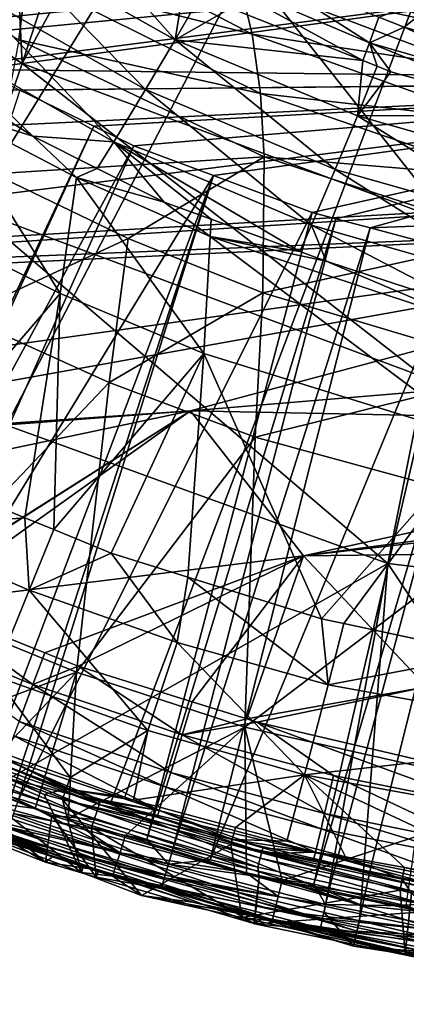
# Model space of a CAD drawing. Extents: x 512 to 878, y 536 to 1026.
# Tile 22 of 256: x 634 to 661, y 536 to 603. Entities that reach past the tile are written whole.
import ezdxf

# ---------------------------------------------------------------- set-up
doc = ezdxf.new("R2010")
doc.units = 0

msp = doc.modelspace()

# ---------------------------------------------------------------- linework, layer by layer
for points in [[(696.199646, 696.199585, 696.199646), (549.059021, 619.375122, 700.419495), (564.676636, 599.040771, 700.419495)], [(696.199646, 696.199585, 696.199646), (564.676636, 599.040771, 700.419495), (586.368958, 578.573242, 700.419495)], [(696.199646, 696.199585, 696.199646), (586.368958, 578.573242, 700.419495), (592.039062, 574.86615, 700.419495)], [(696.199646, 696.199585, 696.199646), (592.039062, 574.86615, 700.419495), (613.074951, 561.11322, 700.419495)], [(696.199646, 696.199585, 696.199646), (613.074951, 561.11322, 700.419495), (623.714905, 556.604065, 700.419495)], [(696.199646, 696.199585, 696.199646), (623.714905, 556.604065, 700.419495), (640.629272, 549.43573, 700.419495)], [(696.199646, 696.199585, 696.199646), (640.629272, 549.43573, 700.419495), (658.522766, 545.207947, 700.419495)], [(696.199646, 696.199585, 696.199646), (658.522766, 545.207947, 700.419495), (669.355408, 542.648438, 700.419495)], [(608.264954, 617.69458, 426.34549), (633.530884, 621.51355, 393.953522), (634.593201, 600.287842, 426.167328)], [(633.530884, 621.51355, 393.953522), (640.236145, 617.500916, 393.917755), (634.593201, 600.287842, 426.167328)], [(608.264954, 617.69458, 426.34549), (634.593201, 600.287842, 426.167328), (631.125366, 590.307678, 463.897461)], [(640.236145, 617.500916, 393.917755), (643.01886, 615.835632, 393.902893), (634.593201, 600.287842, 426.167328)], [(634.593201, 600.287842, 426.167328), (643.01886, 615.835632, 393.902893), (663.954895, 589.321716, 426.048096)], [(643.01886, 615.835632, 393.902893), (663.349426, 608.466309, 393.819977), (663.954895, 589.321716, 426.048096)], [(635.083618, 610.283875, 715.283081), (634.880249, 606.208069, 717.12793), (650.364807, 602.292908, 715.207764)], [(649.452393, 606.087341, 712.772644), (635.083618, 610.283875, 715.283081), (650.364807, 602.292908, 715.207764)], [(633.245483, 608.586304, 708.201904), (638.26709, 609.639648, 703.633545), (645.069641, 601.907227, 708.220947)], [(638.26709, 609.639648, 703.633545), (645.700867, 605.735657, 703.69104), (645.069641, 601.907227, 708.220947)], [(567.107605, 608.057617, 733.227539), (694.941589, 609.486572, 733.804382), (571.51886, 602.924866, 733.208679)], [(571.51886, 602.924866, 733.208679), (694.941589, 609.486572, 733.804382), (574.287415, 600.177856, 733.19873)], [(574.287415, 600.177856, 733.19873), (694.941589, 609.486572, 733.804382), (576.58374, 597.899475, 733.190491)], [(694.941589, 609.486572, 733.804382), (694.941589, 599.052185, 733.674622), (576.58374, 597.899475, 733.190491)], [(694.941589, 608.463196, 737.541443), (624.862854, 609.033691, 737.420471), (627.892456, 602.027222, 737.350525)], [(694.941589, 608.463196, 737.541443), (627.892456, 602.027222, 737.350525), (630.911987, 600.174377, 737.342957)], [(630.770874, 605.465881, 711.728333), (633.245483, 608.586304, 708.201904), (643.041321, 598.484802, 711.645569)], [(694.941589, 608.463196, 737.541443), (630.911987, 600.174377, 737.342957), (631.534668, 599.869873, 737.341736)], [(694.941589, 608.463196, 737.541443), (631.534668, 599.869873, 737.341736), (694.941589, 599.079773, 737.442871)], [(633.245483, 608.586304, 708.201904), (645.069641, 601.907227, 708.220947), (643.041321, 598.484802, 711.645569)], [(646.283081, 606.871948, 702.416016), (649.916443, 607.133057, 701.967346), (658.395386, 601.705383, 702.520874)], [(646.283081, 606.871948, 702.416016), (658.395386, 601.705383, 702.520874), (657.944885, 600.476318, 703.755127)], [(648.882385, 604.06488, 703.715637), (646.283081, 606.871948, 702.416016), (657.944885, 600.476318, 703.755127)], [(649.916443, 607.133057, 701.967346), (659.035645, 603.464111, 702.05365), (658.395386, 601.705383, 702.520874)], [(634.880249, 606.208069, 717.12793), (626.364929, 606.727722, 718.564209), (634.362488, 601.905273, 718.429565)], [(634.880249, 606.208069, 717.12793), (634.362488, 601.905273, 718.429565), (650.921082, 598.215576, 716.940857)], [(650.364807, 602.292908, 715.207764), (634.880249, 606.208069, 717.12793), (650.921082, 598.215576, 716.940857)], [(645.700867, 605.735657, 703.69104), (646.898804, 605.106567, 703.700317), (645.069641, 601.907227, 708.220947)], [(664.484314, 602.784363, 710.030762), (649.452393, 606.087341, 712.772644), (665.649597, 599.962952, 712.734192)], [(649.452393, 606.087341, 712.772644), (650.364807, 602.292908, 715.207764), (665.649597, 599.962952, 712.734192)], [(658.137939, 604.82782, 709.983765), (649.452393, 606.087341, 712.772644), (664.484314, 602.784363, 710.030762)], [(628.117493, 602.184082, 713.902222), (630.770874, 605.465881, 711.728333), (640.863159, 594.908813, 713.730103)], [(630.770874, 605.465881, 711.728333), (643.041321, 598.484802, 711.645569), (640.863159, 594.908813, 713.730103)], [(646.898804, 605.106567, 703.700317), (648.882385, 604.06488, 703.715637), (645.069641, 601.907227, 708.220947)], [(661.06543, 605.066895, 707.080322), (658.137939, 604.82782, 709.983765), (664.484314, 602.784363, 710.030762)], [(659.035645, 603.464111, 702.05365), (663.892456, 605.262512, 702.011353), (660.768677, 602.766846, 702.070068)], [(660.768677, 602.766846, 702.070068), (663.892456, 605.262512, 702.011353), (671.480957, 599.752991, 702.140991)], [(645.069641, 601.907227, 708.220947), (648.882385, 604.06488, 703.715637), (657.944885, 600.476318, 703.755127)], [(659.035645, 603.464111, 702.05365), (660.768677, 602.766846, 702.070068), (658.395386, 601.705383, 702.520874)], [(658.395386, 601.705383, 702.520874), (660.768677, 602.766846, 702.070068), (671.08374, 598.026428, 702.589905)], [(660.768677, 602.766846, 702.070068), (671.480957, 599.752991, 702.140991), (671.08374, 598.026428, 702.589905)], [(635.319946, 595.283691, 714.364868), (628.117493, 602.184082, 713.902222), (640.863159, 594.908813, 713.730103)], [(629.688904, 598.87616, 714.424316), (628.117493, 602.184082, 713.902222), (635.319946, 595.283691, 714.364868)], [(650.364807, 602.292908, 715.207764), (650.921082, 598.215576, 716.940857), (666.763184, 596.402649, 715.077576)], [(665.649597, 599.962952, 712.734192), (650.364807, 602.292908, 715.207764), (666.763184, 596.402649, 715.077576)], [(651.186768, 593.881897, 718.150574), (634.362488, 601.905273, 718.429565), (632.644287, 592.697449, 719.853455)], [(650.921082, 598.215576, 716.940857), (634.362488, 601.905273, 718.429565), (651.186768, 593.881897, 718.150574)], [(643.041321, 598.484802, 711.645569), (645.069641, 601.907227, 708.220947), (656.05481, 593.007263, 711.490356)], [(645.069641, 601.907227, 708.220947), (657.577698, 596.677368, 708.170532), (656.05481, 593.007263, 711.490356)], [(645.069641, 601.907227, 708.220947), (657.944885, 600.476318, 703.755127), (657.577698, 596.677368, 708.170532)], [(657.944885, 600.476318, 703.755127), (658.395386, 601.705383, 702.520874), (658.934021, 600.084656, 703.759399)], [(658.395386, 601.705383, 702.520874), (671.08374, 598.026428, 702.589905), (670.775696, 596.698608, 703.78064)], [(659.86792, 599.714844, 703.763489), (658.395386, 601.705383, 702.520874), (670.775696, 596.698608, 703.78064)], [(658.934021, 600.084656, 703.759399), (658.395386, 601.705383, 702.520874), (659.86792, 599.714844, 703.763489)], [(631.125366, 590.307678, 463.897461), (634.593201, 600.287842, 426.167328), (662.185181, 578.719177, 463.758698)], [(634.593201, 600.287842, 426.167328), (663.954895, 589.321716, 426.048096), (662.185181, 578.719177, 463.758698)], [(657.944885, 600.476318, 703.755127), (658.934021, 600.084656, 703.759399), (657.577698, 596.677368, 708.170532)], [(658.934021, 600.084656, 703.759399), (659.86792, 599.714844, 703.763489), (657.577698, 596.677368, 708.170532)], [(694.941589, 599.079773, 737.442871), (631.534668, 599.869873, 737.341736), (634.417603, 598.459717, 737.336243)], [(659.86792, 599.714844, 703.763489), (670.775696, 596.698608, 703.78064), (657.577698, 596.677368, 708.170532)], [(576.58374, 597.899475, 733.190491), (694.941589, 599.052185, 733.674622), (581.055237, 593.46283, 733.1745)], [(581.055237, 593.46283, 733.1745), (694.941589, 599.052185, 733.674622), (590.023315, 585.893311, 733.1474)], [(694.941589, 599.052185, 733.674622), (694.941589, 591.959106, 733.586487), (590.023315, 585.893311, 733.1474)], [(629.291016, 597.178406, 714.653992), (629.688904, 598.87616, 714.424316), (635.319946, 595.283691, 714.364868)], [(694.941589, 599.079773, 737.442871), (634.417603, 598.459717, 737.336243), (639.511536, 595.968201, 737.326416)], [(694.941589, 599.079773, 737.442871), (639.511536, 595.968201, 737.326416), (642.240234, 594.633484, 737.321167)], [(694.941589, 599.079773, 737.442871), (642.240234, 594.633484, 737.321167), (647.708618, 592.585327, 737.313477)], [(694.941589, 599.079773, 737.442871), (647.708618, 592.585327, 737.313477), (654.474976, 590.051025, 737.303894)], [(694.941589, 599.079773, 737.442871), (654.474976, 590.051025, 737.303894), (656.094055, 589.619446, 737.302368)], [(694.941589, 599.079773, 737.442871), (656.094055, 589.619446, 737.302368), (658.449219, 588.991638, 737.300049)], [(694.941589, 590.39502, 737.351685), (694.941589, 599.079773, 737.442871), (658.449219, 588.991638, 737.300049)], [(639.511536, 595.968201, 737.326416), (634.417603, 598.459717, 737.336243), (620.51947, 555.444397, 736.73999)], [(640.863159, 594.908813, 713.730103), (643.041321, 598.484802, 711.645569), (654.415649, 589.189941, 713.5)], [(643.041321, 598.484802, 711.645569), (656.05481, 593.007263, 711.490356), (654.415649, 589.189941, 713.5)], [(650.921082, 598.215576, 716.940857), (651.186768, 593.881897, 718.150574), (667.594482, 592.509644, 716.736633)], [(666.763184, 596.402649, 715.077576), (650.921082, 598.215576, 716.940857), (667.594482, 592.509644, 716.736633)], [(627.364685, 589.416443, 715.272766), (629.291016, 597.178406, 714.653992), (637.189026, 584.497375, 715.066711)], [(629.291016, 597.178406, 714.653992), (638.307434, 592.458374, 714.463623), (637.189026, 584.497375, 715.066711)], [(629.291016, 597.178406, 714.653992), (635.319946, 595.283691, 714.364868), (638.307434, 592.458374, 714.463623)], [(657.577698, 596.677368, 708.170532), (670.775696, 596.698608, 703.78064), (670.605652, 592.977722, 708.064026)], [(656.05481, 593.007263, 711.490356), (657.577698, 596.677368, 708.170532), (669.622559, 589.128601, 711.28363)], [(657.577698, 596.677368, 708.170532), (670.605652, 592.977722, 708.064026), (669.622559, 589.128601, 711.28363)], [(639.511536, 595.968201, 737.326416), (620.51947, 555.444397, 736.73999), (620.904663, 555.286255, 736.739502)], [(642.240234, 594.633484, 737.321167), (639.511536, 595.968201, 737.326416), (620.904663, 555.286255, 736.739502)], [(635.319946, 595.283691, 714.364868), (639.72467, 593.074097, 714.291992), (638.307434, 592.458374, 714.463623)], [(635.319946, 595.283691, 714.364868), (640.863159, 594.908813, 713.730103), (639.72467, 593.074097, 714.291992)], [(639.72467, 593.074097, 714.291992), (640.863159, 594.908813, 713.730103), (644.330688, 590.763611, 714.21582)], [(640.863159, 594.908813, 713.730103), (654.415649, 589.189941, 713.5), (653.619385, 587.372375, 714.010986)], [(647.535461, 589.593567, 714.145142), (640.863159, 594.908813, 713.730103), (653.619385, 587.372375, 714.010986)], [(644.330688, 590.763611, 714.21582), (640.863159, 594.908813, 713.730103), (647.535461, 589.593567, 714.145142)], [(642.240234, 594.633484, 737.321167), (620.904663, 555.286255, 736.739502), (624.124817, 553.964661, 736.735107)], [(647.708618, 592.585327, 737.313477), (642.240234, 594.633484, 737.321167), (624.124817, 553.964661, 736.735107)], [(651.186768, 593.881897, 718.150574), (632.644287, 592.697449, 719.853455), (641.848938, 588.269043, 719.657715)], [(651.186768, 593.881897, 718.150574), (641.848938, 588.269043, 719.657715), (651.094788, 584.540344, 719.471008)], [(668.196716, 588.322754, 717.888123), (651.186768, 593.881897, 718.150574), (651.094788, 584.540344, 719.471008)], [(667.594482, 592.509644, 716.736633), (651.186768, 593.881897, 718.150574), (668.196716, 588.322754, 717.888123)], [(641.848938, 588.269043, 719.657715), (632.644287, 592.697449, 719.853455), (630.434387, 582.970032, 720.332825)], [(638.307434, 592.458374, 714.463623), (639.72467, 593.074097, 714.291992), (644.330688, 590.763611, 714.21582)], [(654.415649, 589.189941, 713.5), (656.05481, 593.007263, 711.490356), (668.560669, 585.134644, 713.233521)], [(656.05481, 593.007263, 711.490356), (669.622559, 589.128601, 711.28363), (668.560669, 585.134644, 713.233521)], [(590.023315, 585.893311, 733.1474), (694.941589, 591.959106, 733.586487), (590.788574, 585.247375, 733.145081)], [(694.941589, 591.959106, 733.586487), (694.941589, 589.479126, 733.554626), (590.788574, 585.247375, 733.145081)], [(647.708618, 592.585327, 737.313477), (624.124817, 553.964661, 736.735107), (631.86615, 550.787537, 736.724609)], [(647.708618, 592.585327, 737.313477), (631.86615, 550.787537, 736.724609), (633.844238, 549.975708, 736.721924)], [(647.708618, 592.585327, 737.313477), (633.844238, 549.975708, 736.721924), (634.360596, 549.811035, 736.721375)], [(654.474976, 590.051025, 737.303894), (647.708618, 592.585327, 737.313477), (634.360596, 549.811035, 736.721375)], [(637.189026, 584.497375, 715.066711), (638.307434, 592.458374, 714.463623), (647.044983, 580.379456, 714.870483)], [(638.307434, 592.458374, 714.463623), (647.481201, 588.407715, 714.278198), (647.044983, 580.379456, 714.870483)], [(638.307434, 592.458374, 714.463623), (644.330688, 590.763611, 714.21582), (647.481201, 588.407715, 714.278198)], [(644.330688, 590.763611, 714.21582), (647.535461, 589.593567, 714.145142), (647.481201, 588.407715, 714.278198)], [(626.181458, 578.10791, 541.44928), (631.125366, 590.307678, 463.897461), (659.656555, 565.973877, 541.362976)], [(631.125366, 590.307678, 463.897461), (662.185181, 578.719177, 463.758698), (659.656555, 565.973877, 541.362976)], [(654.474976, 590.051025, 737.303894), (634.360596, 549.811035, 736.721375), (643.12384, 547.01532, 736.712219)], [(656.094055, 589.619446, 737.302368), (654.474976, 590.051025, 737.303894), (643.12384, 547.01532, 736.712219)], [(694.941589, 590.39502, 737.351685), (658.449219, 588.991638, 737.300049), (664.697083, 587.326233, 737.294067)], [(590.788574, 585.247375, 733.145081), (694.941589, 589.479126, 733.554626), (591.544373, 584.609436, 733.142822)], [(591.544373, 584.609436, 733.142822), (694.941589, 589.479126, 733.554626), (602.746338, 576.618164, 733.114624)], [(602.746338, 576.618164, 733.114624), (694.941589, 589.479126, 733.554626), (607.494751, 573.779175, 733.104736)], [(694.941589, 589.479126, 733.554626), (646.139832, 576.430725, 733.305786), (607.494751, 573.779175, 733.104736)], [(627.364685, 589.416443, 715.272766), (637.189026, 584.497375, 715.066711), (626.806946, 572.409424, 715.395264)], [(656.094055, 589.619446, 737.302368), (643.12384, 547.01532, 736.712219), (644.936523, 546.437073, 736.710327)], [(658.449219, 588.991638, 737.300049), (656.094055, 589.619446, 737.302368), (644.936523, 546.437073, 736.710327)], [(694.941589, 589.479126, 733.554626), (694.941589, 580.510986, 733.439392), (646.139832, 576.430725, 733.305786)], [(647.481201, 588.407715, 714.278198), (647.535461, 589.593567, 714.145142), (653.619385, 587.372375, 714.010986)], [(658.449219, 588.991638, 737.300049), (644.936523, 546.437073, 736.710327), (647.488281, 545.622986, 736.707642)], [(664.697083, 587.326233, 737.294067), (658.449219, 588.991638, 737.300049), (647.488281, 545.622986, 736.707642)], [(653.619385, 587.372375, 714.010986), (654.415649, 589.189941, 713.5), (655.429932, 586.711365, 713.971069)], [(654.415649, 589.189941, 713.5), (668.560669, 585.134644, 713.233521), (665.522827, 583.384949, 713.842651)], [(655.429932, 586.711365, 713.971069), (654.415649, 589.189941, 713.5), (665.522827, 583.384949, 713.842651)], [(641.848938, 588.269043, 719.657715), (630.434387, 582.970032, 720.332825), (640.562073, 578.382019, 720.140015)], [(651.094788, 584.540344, 719.471008), (641.848938, 588.269043, 719.657715), (640.562073, 578.382019, 720.140015)], [(647.044983, 580.379456, 714.870483), (647.481201, 588.407715, 714.278198), (665.97998, 574.505249, 714.528198)], [(647.481201, 588.407715, 714.278198), (665.565369, 582.410645, 713.94397), (665.97998, 574.505249, 714.528198)], [(647.481201, 588.407715, 714.278198), (655.429932, 586.711365, 713.971069), (665.565369, 582.410645, 713.94397)], [(647.481201, 588.407715, 714.278198), (653.619385, 587.372375, 714.010986), (655.429932, 586.711365, 713.971069)], [(668.196716, 588.322754, 717.888123), (651.094788, 584.540344, 719.471008), (668.914612, 579.210815, 719.14563)], [(664.697083, 587.326233, 737.294067), (647.488281, 545.622986, 736.707642), (654.592651, 543.958801, 736.702209)], [(667.192871, 586.66095, 737.291626), (664.697083, 587.326233, 737.294067), (654.592651, 543.958801, 736.702209)], [(667.192871, 586.66095, 737.291626), (654.592651, 543.958801, 736.702209), (655.658203, 543.709167, 736.701416)], [(655.429932, 586.711365, 713.971069), (665.522827, 583.384949, 713.842651), (665.565369, 582.410645, 713.94397)], [(667.192871, 586.66095, 737.291626), (655.658203, 543.709167, 736.701416), (660.927673, 542.474792, 736.697388)], [(651.094788, 584.540344, 719.471008), (640.562073, 578.382019, 720.140015), (650.568665, 574.634888, 719.9599)], [(668.914612, 579.210815, 719.14563), (651.094788, 584.540344, 719.471008), (650.568665, 574.634888, 719.9599)], [(626.806946, 572.409424, 715.395264), (637.189026, 584.497375, 715.066711), (634.78009, 569.106079, 715.28772)], [(634.78009, 569.106079, 715.28772), (637.189026, 584.497375, 715.066711), (636.748901, 568.290405, 715.261108)], [(637.189026, 584.497375, 715.066711), (647.044983, 580.379456, 714.870483), (636.748901, 568.290405, 715.261108)], [(640.562073, 578.382019, 720.140015), (630.434387, 582.970032, 720.332825), (626.303528, 563.398987, 720.213684)], [(646.139832, 576.430725, 733.305786), (694.941589, 580.510986, 733.439392), (694.941589, 575.453613, 733.37439)], [(636.748901, 568.290405, 715.261108), (647.044983, 580.379456, 714.870483), (640.678528, 566.662354, 715.20813)], [(640.678528, 566.662354, 715.20813), (647.044983, 580.379456, 714.870483), (645.954956, 565.022827, 715.141113)], [(645.954956, 565.022827, 715.141113), (647.044983, 580.379456, 714.870483), (655.114136, 562.17688, 715.024719)], [(647.044983, 580.379456, 714.870483), (665.97998, 574.505249, 714.528198), (655.114136, 562.17688, 715.024719)], [(668.914612, 579.210815, 719.14563), (650.568665, 574.634888, 719.9599), (669.302734, 569.517029, 719.654907)], [(659.656555, 565.973877, 541.362976), (662.185181, 578.719177, 463.758698), (694.939636, 561.808044, 541.331726)], [(626.181458, 578.10791, 541.44928), (659.656555, 565.973877, 541.362976), (628.572998, 548.307312, 694.157471)], [(640.562073, 578.382019, 720.140015), (626.303528, 563.398987, 720.213684), (638.308899, 558.503296, 720.107727)], [(650.568665, 574.634888, 719.9599), (640.562073, 578.382019, 720.140015), (638.308899, 558.503296, 720.107727)], [(607.494751, 573.779175, 733.104736), (646.139832, 576.430725, 733.305786), (607.956726, 573.502991, 733.10376)], [(607.956726, 573.502991, 733.10376), (646.139832, 576.430725, 733.305786), (614.289978, 569.716431, 733.090576)], [(614.289978, 569.716431, 733.090576), (646.139832, 576.430725, 733.305786), (626.228699, 563.807007, 733.070435)], [(626.228699, 563.807007, 733.070435), (646.139832, 576.430725, 733.305786), (626.257324, 563.795532, 733.070435)], [(626.257324, 563.795532, 733.070435), (646.139832, 576.430725, 733.305786), (627.653381, 563.236023, 733.068542)], [(646.139832, 576.430725, 733.305786), (653.878113, 566.489014, 733.200317), (627.653381, 563.236023, 733.068542)], [(646.139832, 576.430725, 733.305786), (694.941589, 575.453613, 733.37439), (653.878113, 566.489014, 733.200317)], [(694.941589, 575.453613, 733.37439), (694.941589, 571.992065, 733.329102), (653.878113, 566.489014, 733.200317)], [(650.568665, 574.634888, 719.9599), (638.308899, 558.503296, 720.107727), (649.851196, 554.737549, 720.010925)], [(669.302734, 569.517029, 719.654907), (650.568665, 574.634888, 719.9599), (649.851196, 554.737549, 720.010925)], [(655.114136, 562.17688, 715.024719), (665.97998, 574.505249, 714.528198), (656.650024, 561.845886, 715.006531)], [(656.650024, 561.845886, 715.006531), (665.97998, 574.505249, 714.528198), (666.528503, 559.717041, 714.889526)], [(626.806946, 572.409424, 715.395264), (634.78009, 569.106079, 715.28772), (625.200562, 568.37323, 714.902832)], [(694.941589, 571.992065, 733.329102), (694.941589, 571.233337, 733.319214), (653.878113, 566.489014, 733.200317)], [(694.941589, 571.233337, 733.319214), (694.941589, 566.992981, 733.263306), (653.878113, 566.489014, 733.200317)], [(625.200562, 568.37323, 714.902832), (634.78009, 569.106079, 715.28772), (635.069275, 564.136902, 714.792053)], [(634.78009, 569.106079, 715.28772), (636.748901, 568.290405, 715.261108), (635.069275, 564.136902, 714.792053)], [(669.302734, 569.517029, 719.654907), (649.851196, 554.737549, 720.010925), (670.382324, 550.103699, 719.851501)], [(625.200562, 568.37323, 714.902832), (635.069275, 564.136902, 714.792053), (632.666992, 558.255005, 712.185242)], [(636.748901, 568.290405, 715.261108), (640.678528, 566.662354, 715.20813), (635.069275, 564.136902, 714.792053)], [(653.878113, 566.489014, 733.200317), (694.941589, 566.992981, 733.263306), (662.314819, 557.499878, 733.102051)], [(627.653381, 563.236023, 733.068542), (653.878113, 566.489014, 733.200317), (636.143188, 559.83313, 733.05719)], [(635.069275, 564.136902, 714.792053), (640.678528, 566.662354, 715.20813), (645.211182, 560.547668, 714.683105)], [(636.143188, 559.83313, 733.05719), (653.878113, 566.489014, 733.200317), (638.432861, 558.915405, 733.054138)], [(638.432861, 558.915405, 733.054138), (653.878113, 566.489014, 733.200317), (646.240173, 556.468811, 733.046265)], [(640.678528, 566.662354, 715.20813), (645.954956, 565.022827, 715.141113), (645.211182, 560.547668, 714.683105)], [(646.240173, 556.468811, 733.046265), (653.878113, 566.489014, 733.200317), (649.991394, 555.293274, 733.04248)], [(653.878113, 566.489014, 733.200317), (662.314819, 557.499878, 733.102051), (649.991394, 555.293274, 733.04248)], [(628.572998, 548.307312, 694.157471), (659.656555, 565.973877, 541.362976), (655.292114, 542.000305, 694.154419)], [(655.292114, 542.000305, 694.154419), (659.656555, 565.973877, 541.362976), (657.710083, 541.429565, 694.154175)], [(657.710083, 541.429565, 694.154175), (659.656555, 565.973877, 541.362976), (679.382141, 536.313904, 694.151672)], [(659.656555, 565.973877, 541.362976), (694.939636, 561.808044, 541.331726), (679.382141, 536.313904, 694.151672)], [(645.211182, 560.547668, 714.683105), (645.954956, 565.022827, 715.141113), (655.563721, 557.628906, 714.576355)], [(645.954956, 565.022827, 715.141113), (655.114136, 562.17688, 715.024719), (655.563721, 557.628906, 714.576355)], [(632.666992, 558.255005, 712.185242), (635.069275, 564.136902, 714.792053), (643.196289, 554.509766, 712.105347)], [(635.069275, 564.136902, 714.792053), (645.211182, 560.547668, 714.683105), (643.196289, 554.509766, 712.105347)], [(638.308899, 558.503296, 720.107727), (626.303528, 563.398987, 720.213684), (624.758911, 553.43573, 719.862671)], [(625.33783, 561.737549, 732.735413), (627.653381, 563.236023, 733.068542), (635.326904, 557.649597, 732.721802)], [(627.653381, 563.236023, 733.068542), (636.143188, 559.83313, 733.05719), (635.326904, 557.649597, 732.721802)], [(625.33783, 561.737549, 732.735413), (635.326904, 557.649597, 732.721802), (634.382812, 555.121155, 731.383972)], [(655.114136, 562.17688, 715.024719), (656.650024, 561.845886, 715.006531), (655.563721, 557.628906, 714.576355)], [(656.650024, 561.845886, 715.006531), (666.528503, 559.717041, 714.889526), (655.563721, 557.628906, 714.576355)], [(643.196289, 554.509766, 712.105347), (645.211182, 560.547668, 714.683105), (653.947571, 551.460388, 712.027039)], [(645.211182, 560.547668, 714.683105), (655.563721, 557.628906, 714.576355), (653.947571, 551.460388, 712.027039)], [(636.143188, 559.83313, 733.05719), (638.432861, 558.915405, 733.054138), (635.326904, 557.649597, 732.721802)], [(655.563721, 557.628906, 714.576355), (666.528503, 559.717041, 714.889526), (675.970459, 553.928162, 714.382019)], [(635.326904, 557.649597, 732.721802), (638.432861, 558.915405, 733.054138), (645.554565, 554.202942, 732.710571)], [(638.432861, 558.915405, 733.054138), (646.240173, 556.468811, 733.046265), (645.554565, 554.202942, 732.710571)], [(638.308899, 558.503296, 720.107727), (624.758911, 553.43573, 719.862671), (631.039368, 550.920959, 719.844788)], [(630.825012, 553.831238, 707.852356), (632.666992, 558.255005, 712.185242), (637.886536, 551.280518, 707.844727)], [(638.308899, 558.503296, 720.107727), (631.039368, 550.920959, 719.844788), (635.475281, 549.144775, 719.832092)], [(632.666992, 558.255005, 712.185242), (643.196289, 554.509766, 712.105347), (637.886536, 551.280518, 707.844727)], [(638.308899, 558.503296, 720.107727), (635.475281, 549.144775, 719.832092), (637.749023, 548.452087, 719.825745)], [(649.851196, 554.737549, 720.010925), (638.308899, 558.503296, 720.107727), (637.749023, 548.452087, 719.825745)], [(634.382812, 555.121155, 731.383972), (635.326904, 557.649597, 732.721802), (644.773376, 551.619568, 731.372559)], [(635.326904, 557.649597, 732.721802), (645.554565, 554.202942, 732.710571), (644.773376, 551.619568, 731.372559)], [(649.991394, 555.293274, 733.04248), (662.314819, 557.499878, 733.102051), (650.710083, 555.068054, 733.041748)], [(650.710083, 555.068054, 733.041748), (662.314819, 557.499878, 733.102051), (662.845703, 552.248169, 733.033081)], [(655.563721, 557.628906, 714.576355), (675.970459, 553.928162, 714.382019), (653.947571, 551.460388, 712.027039)], [(623.714905, 556.604065, 700.419495), (622.544861, 553.99939, 699.923279), (640.629272, 549.43573, 700.419495)], [(646.240173, 556.468811, 733.046265), (649.991394, 555.293274, 733.04248), (645.554565, 554.202942, 732.710571)], [(634.012085, 554.129517, 730.452881), (634.382812, 555.121155, 731.383972), (644.466614, 550.606384, 730.441406)], [(634.382812, 555.121155, 731.383972), (644.773376, 551.619568, 731.372559), (644.466614, 550.606384, 730.441406)], [(649.991394, 555.293274, 733.04248), (650.710083, 555.068054, 733.041748), (645.554565, 554.202942, 732.710571)], [(645.554565, 554.202942, 732.710571), (650.710083, 555.068054, 733.041748), (655.939941, 551.422363, 732.701843)], [(650.710083, 555.068054, 733.041748), (662.845703, 552.248169, 733.033081), (666.479919, 549.299866, 732.695435)], [(655.939941, 551.422363, 732.701843), (650.710083, 555.068054, 733.041748), (666.479919, 549.299866, 732.695435)], [(626.380493, 554.352844, 707.111328), (626.525757, 554.71582, 707.304688), (636.098022, 550.119141, 707.111328)], [(627.942383, 548.831177, 707.111328), (626.380493, 554.352844, 707.111328), (638.658569, 544.753296, 707.111328)], [(626.380493, 554.352844, 707.111328), (636.098022, 550.119141, 707.111328), (638.658569, 544.753296, 707.111328)], [(626.525757, 554.71582, 707.304688), (637.614685, 550.49353, 707.301331), (636.098022, 550.119141, 707.111328)], [(626.525757, 554.71582, 707.304688), (630.825012, 553.831238, 707.852356), (637.614685, 550.49353, 707.301331)], [(633.429443, 552.574707, 727.972595), (634.012085, 554.129517, 730.452881), (643.984619, 549.017639, 727.960999)], [(634.012085, 554.129517, 730.452881), (644.466614, 550.606384, 730.441406), (643.984619, 549.017639, 727.960999)], [(649.851196, 554.737549, 720.010925), (637.749023, 548.452087, 719.825745), (641.654663, 547.262207, 719.81488)], [(637.886536, 551.280518, 707.844727), (643.196289, 554.509766, 712.105347), (641.637817, 549.925476, 707.840637)], [(641.637817, 549.925476, 707.840637), (643.196289, 554.509766, 712.105347), (642.2146, 549.717163, 707.840027)], [(649.851196, 554.737549, 720.010925), (641.654663, 547.262207, 719.81488), (649.957458, 544.732727, 719.791687)], [(643.196289, 554.509766, 712.105347), (653.947571, 551.460388, 712.027039), (642.2146, 549.717163, 707.840027)], [(644.773376, 551.619568, 731.372559), (645.554565, 554.202942, 732.710571), (655.323608, 548.794861, 731.363708)], [(645.554565, 554.202942, 732.710571), (655.939941, 551.422363, 732.701843), (655.323608, 548.794861, 731.363708)], [(649.851196, 554.737549, 720.010925), (649.957458, 544.732727, 719.791687), (652.419067, 544.205017, 719.784973)], [(670.382324, 550.103699, 719.851501), (649.851196, 554.737549, 720.010925), (652.419067, 544.205017, 719.784973)], [(622.544861, 553.99939, 699.923279), (621.792786, 552.352783, 698.509094), (657.914551, 542.486877, 699.922668)], [(640.629272, 549.43573, 700.419495), (622.544861, 553.99939, 699.923279), (657.914551, 542.486877, 699.922668)], [(630.825012, 553.831238, 707.852356), (637.886536, 551.280518, 707.844727), (637.614685, 550.49353, 707.301331)], [(653.947571, 551.460388, 712.027039), (675.970459, 553.928162, 714.382019), (675.151611, 547.584351, 711.882874)], [(628.541931, 552.385376, 724.223206), (628.779663, 552.977234, 724.589172), (639.528137, 548.385681, 724.223022)], [(628.779663, 552.977234, 724.589172), (628.952209, 553.406677, 725.161682), (639.726318, 548.991516, 724.58844)], [(628.779663, 552.977234, 724.589172), (639.726318, 548.991516, 724.58844), (639.528137, 548.385681, 724.223022)], [(628.952209, 553.406677, 725.161682), (639.870178, 549.431396, 725.160034), (639.726318, 548.991516, 724.58844)], [(628.952209, 553.406677, 725.161682), (633.256287, 552.11554, 725.790955), (639.870178, 549.431396, 725.160034)], [(621.792786, 552.352783, 698.509094), (621.361389, 551.408264, 696.448425), (657.525635, 540.720703, 698.506714)], [(657.914551, 542.486877, 699.922668), (621.792786, 552.352783, 698.509094), (657.525635, 540.720703, 698.506714)], [(628.351318, 551.914307, 724.111328), (628.541931, 552.385376, 724.223206), (636.616028, 548.671692, 724.111328)], [(636.616028, 548.671692, 724.111328), (628.541931, 552.385376, 724.223206), (639.528137, 548.385681, 724.223022)], [(633.256287, 552.11554, 725.790955), (633.429443, 552.574707, 727.972595), (638.978455, 549.952576, 725.792664)], [(633.256287, 552.11554, 725.790955), (638.978455, 549.952576, 725.792664), (639.870178, 549.431396, 725.160034)], [(638.978455, 549.952576, 725.792664), (633.429443, 552.574707, 727.972595), (643.984619, 549.017639, 727.960999)], [(628.351318, 551.914307, 724.111328), (636.616028, 548.671692, 724.111328), (636.191101, 545.476074, 724.111328)], [(629.075806, 548.236877, 724.111328), (628.351318, 551.914307, 724.111328), (636.191101, 545.476074, 724.111328)], [(642.2146, 549.717163, 707.840027), (653.947571, 551.460388, 712.027039), (649.210938, 547.845337, 707.832886)], [(644.466614, 550.606384, 730.441406), (644.773376, 551.619568, 731.372559), (655.081604, 547.764343, 730.432495)], [(644.773376, 551.619568, 731.372559), (655.323608, 548.794861, 731.363708), (655.081604, 547.764343, 730.432495)], [(649.210938, 547.845337, 707.832886), (653.947571, 551.460388, 712.027039), (652.727112, 546.904663, 707.829285)], [(652.727112, 546.904663, 707.829285), (653.947571, 551.460388, 712.027039), (656.75824, 545.826172, 707.825134)], [(653.947571, 551.460388, 712.027039), (675.151611, 547.584351, 711.882874), (671.598389, 543.186401, 707.811157)], [(660.808044, 545.105774, 707.821289), (653.947571, 551.460388, 712.027039), (671.598389, 543.186401, 707.811157)], [(656.75824, 545.826172, 707.825134), (653.947571, 551.460388, 712.027039), (660.808044, 545.105774, 707.821289)], [(655.323608, 548.794861, 731.363708), (655.939941, 551.422363, 732.701843), (666.029785, 546.638916, 731.357239)], [(655.939941, 551.422363, 732.701843), (666.479919, 549.299866, 732.695435), (666.029785, 546.638916, 731.357239)], [(621.361389, 551.408264, 696.448425), (628.572998, 548.307312, 694.157471), (657.302856, 539.70874, 696.443787)], [(657.525635, 540.720703, 698.506714), (621.361389, 551.408264, 696.448425), (657.302856, 539.70874, 696.443787)], [(631.039368, 550.920959, 719.844788), (630.614502, 549.821838, 719.614563), (635.475281, 549.144775, 719.832092)], [(637.614685, 550.49353, 707.301331), (637.886536, 551.280518, 707.844727), (641.637817, 549.925476, 707.840637)], [(636.098022, 550.119141, 707.111328), (637.614685, 550.49353, 707.301331), (637.363281, 549.777832, 707.111328)], [(636.098022, 550.119141, 707.111328), (637.363281, 549.777832, 707.111328), (638.658569, 544.753296, 707.111328)], [(637.363281, 549.777832, 707.111328), (637.614685, 550.49353, 707.301331), (648.989258, 547.019714, 707.298096)], [(637.614685, 550.49353, 707.301331), (642.2146, 549.717163, 707.840027), (648.989258, 547.019714, 707.298096)], [(637.614685, 550.49353, 707.301331), (641.637817, 549.925476, 707.840637), (642.2146, 549.717163, 707.840027)], [(643.984619, 549.017639, 727.960999), (644.466614, 550.606384, 730.441406), (654.701355, 546.148315, 727.952026)], [(644.466614, 550.606384, 730.441406), (655.081604, 547.764343, 730.432495), (654.701355, 546.148315, 727.952026)], [(670.382324, 550.103699, 719.851501), (652.419067, 544.205017, 719.784973), (663.372437, 541.856812, 719.754944)], [(630.614502, 549.821838, 719.614563), (630.272461, 548.935913, 718.98175), (641.296143, 546.11554, 719.589233)], [(635.475281, 549.144775, 719.832092), (630.614502, 549.821838, 719.614563), (641.296143, 546.11554, 719.589233)], [(634.360596, 549.811035, 736.721375), (633.9953, 548.797424, 736.512451), (643.12384, 547.01532, 736.712219)], [(638.658569, 544.753296, 707.111328), (637.363281, 549.777832, 707.111328), (642.768555, 543.18927, 707.111328)], [(637.363281, 549.777832, 707.111328), (648.89502, 546.666992, 707.111328), (642.768555, 543.18927, 707.111328)], [(637.363281, 549.777832, 707.111328), (648.989258, 547.019714, 707.298096), (648.89502, 546.666992, 707.111328)], [(639.947266, 549.67157, 725.79303), (638.978455, 549.952576, 725.792664), (643.984619, 549.017639, 727.960999)], [(638.978455, 549.952576, 725.792664), (639.947266, 549.67157, 725.79303), (639.870178, 549.431396, 725.160034)], [(639.726318, 548.991516, 724.58844), (639.870178, 549.431396, 725.160034), (650.910156, 545.736633, 724.58783)], [(639.870178, 549.431396, 725.160034), (639.947266, 549.67157, 725.79303), (643.837769, 548.543091, 725.794434)], [(639.870178, 549.431396, 725.160034), (651.02478, 546.185059, 725.158752), (650.910156, 545.736633, 724.58783)], [(639.870178, 549.431396, 725.160034), (643.837769, 548.543091, 725.794434), (651.02478, 546.185059, 725.158752)], [(639.947266, 549.67157, 725.79303), (643.984619, 549.017639, 727.960999), (643.837769, 548.543091, 725.794434)], [(658.522766, 545.207947, 700.419495), (640.629272, 549.43573, 700.419495), (657.914551, 542.486877, 699.922668)], [(642.2146, 549.717163, 707.840027), (649.210938, 547.845337, 707.832886), (648.989258, 547.019714, 707.298096)], [(638.772583, 545.145752, 716.979248), (627.942383, 548.831177, 707.111328), (638.658569, 544.753296, 707.111328)], [(631.886353, 547.377625, 716.998657), (627.942383, 548.831177, 707.111328), (638.772583, 545.145752, 716.979248)], [(630.272461, 548.935913, 718.98175), (630.039001, 548.335022, 718.0401), (641.008728, 545.203674, 718.957397)], [(641.296143, 546.11554, 719.589233), (630.272461, 548.935913, 718.98175), (641.008728, 545.203674, 718.957397)], [(633.9953, 548.797424, 736.512451), (633.662292, 547.877014, 735.883972), (644.612732, 545.335938, 736.501038)], [(643.12384, 547.01532, 736.712219), (633.9953, 548.797424, 736.512451), (644.612732, 545.335938, 736.501038)], [(637.749023, 548.452087, 719.825745), (635.475281, 549.144775, 719.832092), (641.296143, 546.11554, 719.589233)], [(639.528137, 548.385681, 724.223022), (639.726318, 548.991516, 724.58844), (650.75238, 545.119385, 724.2229)], [(639.726318, 548.991516, 724.58844), (650.910156, 545.736633, 724.58783), (650.75238, 545.119385, 724.2229)], [(643.837769, 548.543091, 725.794434), (643.984619, 549.017639, 727.960999), (651.091309, 546.439148, 725.79718)], [(651.091309, 546.439148, 725.79718), (643.984619, 549.017639, 727.960999), (654.701355, 546.148315, 727.952026)], [(655.081604, 547.764343, 730.432495), (655.323608, 548.794861, 731.363708), (665.853027, 545.595276, 730.425964)], [(655.323608, 548.794861, 731.363708), (666.029785, 546.638916, 731.357239), (665.853027, 545.595276, 730.425964)], [(628.572998, 548.307312, 694.157471), (655.292114, 542.000305, 694.154419), (657.302856, 539.70874, 696.443787)], [(633.389648, 547.121033, 733.879028), (629.075806, 548.236877, 724.111328), (636.191101, 545.476074, 724.111328)], [(630.039001, 548.335022, 718.0401), (631.886353, 547.377625, 716.998657), (640.812134, 544.584778, 718.013123)], [(641.008728, 545.203674, 718.957397), (630.039001, 548.335022, 718.0401), (640.812134, 544.584778, 718.013123)], [(636.191101, 545.476074, 724.111328), (636.616028, 548.671692, 724.111328), (639.670044, 544.447266, 724.111328)], [(636.616028, 548.671692, 724.111328), (639.351562, 547.85376, 724.111328), (639.670044, 544.447266, 724.111328)], [(636.616028, 548.671692, 724.111328), (639.528137, 548.385681, 724.223022), (639.351562, 547.85376, 724.111328)], [(641.654663, 547.262207, 719.81488), (637.749023, 548.452087, 719.825745), (641.296143, 546.11554, 719.589233)], [(639.351562, 547.85376, 724.111328), (639.528137, 548.385681, 724.223022), (650.75238, 545.119385, 724.2229)], [(643.837769, 548.543091, 725.794434), (651.091309, 546.439148, 725.79718), (651.02478, 546.185059, 725.158752)], [(631.886353, 547.377625, 716.998657), (638.772583, 545.145752, 716.979248), (640.812134, 544.584778, 718.013123)], [(633.662292, 547.877014, 735.883972), (633.43512, 547.250793, 734.93042), (644.338013, 544.396484, 735.872559)], [(644.612732, 545.335938, 736.501038), (633.662292, 547.877014, 735.883972), (644.338013, 544.396484, 735.872559)], [(639.351562, 547.85376, 724.111328), (650.837158, 544.419617, 724.111328), (650.470459, 541.253357, 724.111328)], [(639.670044, 544.447266, 724.111328), (639.351562, 547.85376, 724.111328), (650.470459, 541.253357, 724.111328)], [(639.351562, 547.85376, 724.111328), (650.75238, 545.119385, 724.2229), (650.837158, 544.419617, 724.111328)], [(648.989258, 547.019714, 707.298096), (649.210938, 547.845337, 707.832886), (652.727112, 546.904663, 707.829285)], [(654.701355, 546.148315, 727.952026), (655.081604, 547.764343, 730.432495), (665.575317, 543.958618, 727.945435)], [(655.081604, 547.764343, 730.432495), (665.853027, 545.595276, 730.425964), (665.575317, 543.958618, 727.945435)], [(633.43512, 547.250793, 734.93042), (633.389648, 547.121033, 733.879028), (636.699951, 545.843262, 733.874878)], [(636.699951, 545.843262, 733.874878), (633.389648, 547.121033, 733.879028), (636.191101, 545.476074, 724.111328)], [(633.43512, 547.250793, 734.93042), (639.823303, 544.927856, 733.871948), (644.150635, 543.757263, 734.919067)], [(644.338013, 544.396484, 735.872559), (633.43512, 547.250793, 734.93042), (644.150635, 543.757263, 734.919067)], [(633.43512, 547.250793, 734.93042), (636.699951, 545.843262, 733.874878), (639.823303, 544.927856, 733.871948)], [(641.654663, 547.262207, 719.81488), (641.296143, 546.11554, 719.589233), (649.957458, 544.732727, 719.791687)], [(644.936523, 546.437073, 736.710327), (643.12384, 547.01532, 736.712219), (644.612732, 545.335938, 736.501038)], [(648.89502, 546.666992, 707.111328), (648.989258, 547.019714, 707.298096), (660.652283, 544.302307, 707.294922)], [(648.989258, 547.019714, 707.298096), (656.75824, 545.826172, 707.825134), (660.652283, 544.302307, 707.294922)], [(648.989258, 547.019714, 707.298096), (652.727112, 546.904663, 707.829285), (656.75824, 545.826172, 707.825134)], [(641.296143, 546.11554, 719.589233), (641.008728, 545.203674, 718.957397), (652.150085, 543.100525, 719.563904)], [(649.957458, 544.732727, 719.791687), (641.296143, 546.11554, 719.589233), (652.150085, 543.100525, 719.563904)], [(642.768555, 543.18927, 707.111328), (648.89502, 546.666992, 707.111328), (649.651917, 541.664368, 707.111328)], [(647.488281, 545.622986, 736.707642), (644.936523, 546.437073, 736.710327), (644.612732, 545.335938, 736.501038)], [(648.89502, 546.666992, 707.111328), (660.504822, 543.535034, 707.111328), (649.651917, 541.664368, 707.111328)], [(648.89502, 546.666992, 707.111328), (660.652283, 544.302307, 707.294922), (660.504822, 543.535034, 707.111328)], [(650.910156, 545.736633, 724.58783), (651.02478, 546.185059, 725.158752), (662.305725, 543.219543, 724.587402)], [(651.02478, 546.185059, 725.158752), (651.091309, 546.439148, 725.79718), (652.324707, 546.08136, 725.797607)], [(651.02478, 546.185059, 725.158752), (662.390686, 543.6745, 725.157898), (662.305725, 543.219543, 724.587402)], [(651.02478, 546.185059, 725.158752), (654.573303, 545.617065, 725.798523), (662.390686, 543.6745, 725.157898)], [(651.02478, 546.185059, 725.158752), (652.324707, 546.08136, 725.797607), (654.573303, 545.617065, 725.798523)], [(651.091309, 546.439148, 725.79718), (654.701355, 546.148315, 727.952026), (652.324707, 546.08136, 725.797607)], [(652.324707, 546.08136, 725.797607), (654.701355, 546.148315, 727.952026), (654.573303, 545.617065, 725.798523)], [(654.573303, 545.617065, 725.798523), (654.701355, 546.148315, 727.952026), (662.451782, 543.990356, 725.801697)], [(662.451782, 543.990356, 725.801697), (654.701355, 546.148315, 727.952026), (665.575317, 543.958618, 727.945435)], [(636.699951, 545.843262, 733.874878), (636.191101, 545.476074, 724.111328), (639.823303, 544.927856, 733.871948)], [(639.823303, 544.927856, 733.871948), (636.191101, 545.476074, 724.111328), (639.670044, 544.447266, 724.111328)], [(644.612732, 545.335938, 736.501038), (644.338013, 544.396484, 735.872559), (655.39563, 542.550415, 736.491943)], [(647.488281, 545.622986, 736.707642), (644.612732, 545.335938, 736.501038), (654.592651, 543.958801, 736.702209)], [(654.592651, 543.958801, 736.702209), (644.612732, 545.335938, 736.501038), (655.39563, 542.550415, 736.491943)], [(650.75238, 545.119385, 724.2229), (650.910156, 545.736633, 724.58783), (662.188782, 542.593445, 724.222778)], [(650.910156, 545.736633, 724.58783), (662.305725, 543.219543, 724.587402), (662.188782, 542.593445, 724.222778)], [(654.573303, 545.617065, 725.798523), (662.451782, 543.990356, 725.801697), (662.390686, 543.6745, 725.157898)], [(656.75824, 545.826172, 707.825134), (660.808044, 545.105774, 707.821289), (660.652283, 544.302307, 707.294922)], [(638.772583, 545.145752, 716.979248), (638.658569, 544.753296, 707.111328), (640.78241, 544.494324, 716.973633)], [(640.78241, 544.494324, 716.973633), (638.658569, 544.753296, 707.111328), (642.768555, 543.18927, 707.111328)], [(640.812134, 544.584778, 718.013123), (638.772583, 545.145752, 716.979248), (640.78241, 544.494324, 716.973633)], [(639.823303, 544.927856, 733.871948), (639.670044, 544.447266, 724.111328), (644.123596, 543.667542, 733.867859)], [(644.150635, 543.757263, 734.919067), (639.823303, 544.927856, 733.871948), (644.123596, 543.667542, 733.867859)], [(641.008728, 545.203674, 718.957397), (640.812134, 544.584778, 718.013123), (651.919006, 542.166321, 718.932983)], [(652.150085, 543.100525, 719.563904), (641.008728, 545.203674, 718.957397), (651.919006, 542.166321, 718.932983)], [(652.419067, 544.205017, 719.784973), (649.957458, 544.732727, 719.791687), (652.150085, 543.100525, 719.563904)], [(650.837158, 544.419617, 724.111328), (650.75238, 545.119385, 724.2229), (662.188782, 542.593445, 724.222778)], [(669.355408, 542.648438, 700.419495), (658.522766, 545.207947, 700.419495), (657.914551, 542.486877, 699.922668)], [(660.652283, 544.302307, 707.294922), (660.808044, 545.105774, 707.821289), (672.4599, 542.379211, 707.291992)], [(660.808044, 545.105774, 707.821289), (671.598389, 543.186401, 707.811157), (672.4599, 542.379211, 707.291992)], [(644.123596, 543.667542, 733.867859), (639.670044, 544.447266, 724.111328), (650.470459, 541.253357, 724.111328)], [(640.812134, 544.584778, 718.013123), (640.78241, 544.494324, 716.973633), (646.28302, 542.711487, 716.95813)], [(640.78241, 544.494324, 716.973633), (642.768555, 543.18927, 707.111328), (646.28302, 542.711487, 716.95813)], [(640.812134, 544.584778, 718.013123), (646.28302, 542.711487, 716.95813), (651.76062, 541.531738, 717.986206)], [(651.919006, 542.166321, 718.932983), (640.812134, 544.584778, 718.013123), (651.76062, 541.531738, 717.986206)], [(644.338013, 544.396484, 735.872559), (644.150635, 543.757263, 734.919067), (655.179932, 541.595764, 735.863464)], [(655.39563, 542.550415, 736.491943), (644.338013, 544.396484, 735.872559), (655.179932, 541.595764, 735.863464)], [(650.470459, 541.253357, 724.111328), (650.837158, 544.419617, 724.111328), (650.526062, 541.236938, 724.111328)], [(650.837158, 544.419617, 724.111328), (662.090454, 542.053223, 724.111328), (650.526062, 541.236938, 724.111328)], [(650.837158, 544.419617, 724.111328), (662.188782, 542.593445, 724.222778), (662.090454, 542.053223, 724.111328)], [(652.419067, 544.205017, 719.784973), (652.150085, 543.100525, 719.563904), (663.174805, 540.771057, 719.538452)], [(663.372437, 541.856812, 719.754944), (652.419067, 544.205017, 719.784973), (663.174805, 540.771057, 719.538452)], [(660.504822, 543.535034, 707.111328), (660.652283, 544.302307, 707.294922), (661.273315, 543.327698, 707.111328)], [(661.273315, 543.327698, 707.111328), (660.652283, 544.302307, 707.294922), (672.409729, 542.025024, 707.111328)], [(660.652283, 544.302307, 707.294922), (672.4599, 542.379211, 707.291992), (672.409729, 542.025024, 707.111328)], [(644.150635, 543.757263, 734.919067), (644.123596, 543.667542, 733.867859), (650.601318, 541.769043, 733.861694)], [(650.601318, 541.769043, 733.861694), (644.123596, 543.667542, 733.867859), (650.470459, 541.253357, 724.111328)], [(644.150635, 543.757263, 734.919067), (650.601318, 541.769043, 733.861694), (655.032715, 540.946106, 734.909973)], [(655.179932, 541.595764, 735.863464), (644.150635, 543.757263, 734.919067), (655.032715, 540.946106, 734.909973)], [(649.651917, 541.664368, 707.111328), (660.504822, 543.535034, 707.111328), (660.847717, 539.184082, 707.111328)], [(655.658203, 543.709167, 736.701416), (654.592651, 543.958801, 736.702209), (655.39563, 542.550415, 736.491943)], [(655.658203, 543.709167, 736.701416), (655.39563, 542.550415, 736.491943), (660.927673, 542.474792, 736.697388)], [(660.504822, 543.535034, 707.111328), (661.273315, 543.327698, 707.111328), (660.847717, 539.184082, 707.111328)], [(660.847717, 539.184082, 707.111328), (661.273315, 543.327698, 707.111328), (668.586487, 537.469666, 707.111328)], [(649.724854, 541.906616, 716.948669), (642.768555, 543.18927, 707.111328), (649.651917, 541.664368, 707.111328)], [(646.28302, 542.711487, 716.95813), (642.768555, 543.18927, 707.111328), (649.724854, 541.906616, 716.948669)], [(646.28302, 542.711487, 716.95813), (649.724854, 541.906616, 716.948669), (651.76062, 541.531738, 717.986206)], [(652.150085, 543.100525, 719.563904), (651.919006, 542.166321, 718.932983), (663.174805, 540.771057, 719.538452)], [(669.355408, 542.648438, 700.419495), (657.914551, 542.486877, 699.922668), (694.942017, 538.553772, 699.922485)], [(650.526062, 541.236938, 724.111328), (662.090454, 542.053223, 724.111328), (661.471741, 538.957397, 724.111328)], [(651.919006, 542.166321, 718.932983), (651.76062, 541.531738, 717.986206), (663.001648, 539.818176, 718.908447)], [(663.174805, 540.771057, 719.538452), (651.919006, 542.166321, 718.932983), (663.001648, 539.818176, 718.908447)], [(655.39563, 542.550415, 736.491943), (655.179932, 541.595764, 735.863464), (666.263855, 540.448242, 736.485107)], [(655.292114, 542.000305, 694.154419), (657.710083, 541.429565, 694.154175), (657.302856, 539.70874, 696.443787)], [(660.927673, 542.474792, 736.697388), (655.39563, 542.550415, 736.491943), (666.263855, 540.448242, 736.485107)], [(657.914551, 542.486877, 699.922668), (657.525635, 540.720703, 698.506714), (694.942017, 538.553772, 699.922485)], [(649.724854, 541.906616, 716.948669), (649.651917, 541.664368, 707.111328), (651.732788, 541.437073, 716.943176)], [(651.732788, 541.437073, 716.943176), (649.651917, 541.664368, 707.111328), (660.847717, 539.184082, 707.111328)], [(651.76062, 541.531738, 717.986206), (649.724854, 541.906616, 716.948669), (651.732788, 541.437073, 716.943176)], [(651.132019, 541.613464, 733.861206), (650.601318, 541.769043, 733.861694), (650.470459, 541.253357, 724.111328)], [(651.132019, 541.613464, 733.861206), (650.470459, 541.253357, 724.111328), (650.526062, 541.236938, 724.111328)], [(651.132019, 541.613464, 733.861206), (650.526062, 541.236938, 724.111328), (655.000854, 540.818665, 733.858643)], [(650.601318, 541.769043, 733.861694), (651.132019, 541.613464, 733.861206), (655.032715, 540.946106, 734.909973)], [(655.032715, 540.946106, 734.909973), (651.132019, 541.613464, 733.861206), (655.000854, 540.818665, 733.858643)], [(651.76062, 541.531738, 717.986206), (651.732788, 541.437073, 716.943176), (662.882507, 539.17041, 717.959229)], [(651.732788, 541.437073, 716.943176), (660.858887, 539.30304, 716.918091), (662.882507, 539.17041, 717.959229)], [(660.858887, 539.30304, 716.918091), (651.732788, 541.437073, 716.943176), (660.847717, 539.184082, 707.111328)], [(663.001648, 539.818176, 718.908447), (651.76062, 541.531738, 717.986206), (662.882507, 539.17041, 717.959229)], [(655.179932, 541.595764, 735.863464), (655.032715, 540.946106, 734.909973), (666.107239, 539.482178, 735.856628)], [(666.263855, 540.448242, 736.485107), (655.179932, 541.595764, 735.863464), (666.107239, 539.482178, 735.856628)], [(657.302856, 539.70874, 696.443787), (657.710083, 541.429565, 694.154175), (679.382141, 536.313904, 694.151672)], [(655.000854, 540.818665, 733.858643), (650.526062, 541.236938, 724.111328), (661.471741, 538.957397, 724.111328)], [(655.032715, 540.946106, 734.909973), (655.000854, 540.818665, 733.858643), (661.567627, 539.469482, 733.85437)], [(661.567627, 539.469482, 733.85437), (655.000854, 540.818665, 733.858643), (661.471741, 538.957397, 724.111328)], [(655.032715, 540.946106, 734.909973), (661.567627, 539.469482, 733.85437), (666.000427, 538.824768, 734.903198)], [(666.107239, 539.482178, 735.856628), (655.032715, 540.946106, 734.909973), (666.000427, 538.824768, 734.903198)], [(657.525635, 540.720703, 698.506714), (657.302856, 539.70874, 696.443787), (694.941956, 536.745972, 698.50592)], [(694.942017, 538.553772, 699.922485), (657.525635, 540.720703, 698.506714), (694.941956, 536.745972, 698.50592)], [(657.302856, 539.70874, 696.443787), (679.382141, 536.313904, 694.151672), (694.941895, 535.71051, 696.442322)], [(694.941956, 536.745972, 698.50592), (657.302856, 539.70874, 696.443787), (694.941895, 535.71051, 696.442322)], [(661.071411, 539.253296, 716.917542), (660.858887, 539.30304, 716.918091), (660.847717, 539.184082, 707.111328)], [(661.071411, 539.253296, 716.917542), (660.847717, 539.184082, 707.111328), (662.845581, 538.993164, 716.91272)], [(660.858887, 539.30304, 716.918091), (661.071411, 539.253296, 716.917542), (662.882507, 539.17041, 717.959229)], [(662.845581, 538.993164, 716.91272), (660.847717, 539.184082, 707.111328), (668.586487, 537.469666, 707.111328)]]:
    msp.add_3dface(points)

doc.saveas('drawing.dxf')
